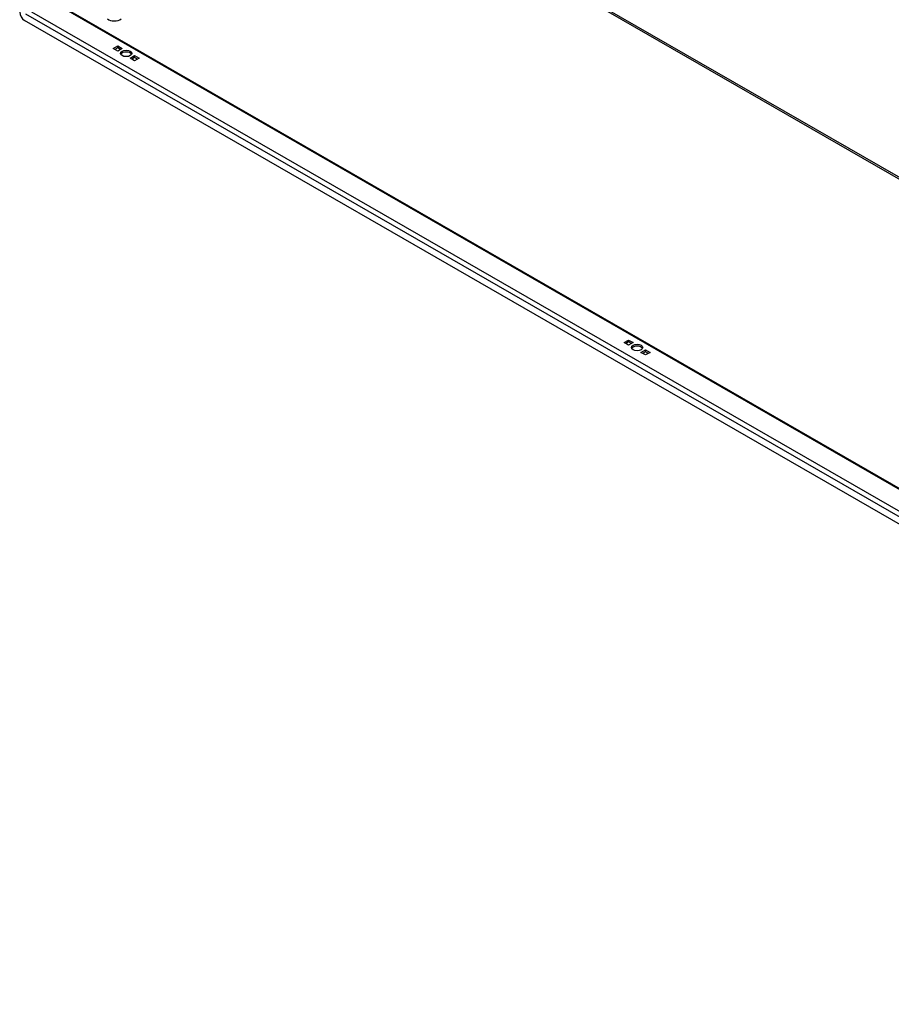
# Model space of a CAD drawing. Header units: inches. Extents: x 26 to 729, y 80 to 336.
# Tile 89 of 153: x 619 to 644, y 272 to 301. Entities that reach past the tile are written whole.
import ezdxf

# ---------------------------------------------------------------- set-up
doc = ezdxf.new("R2010")
doc.units = ezdxf.units.IN
doc.header["$MEASUREMENT"] = 0
doc.layers.add('Visible Edges(ANSI)', color=7, linetype='Continuous', lineweight=25)
doc.layers.add('Visible Tangent Edges(ANSI)', color=7, linetype='Continuous', lineweight=25)

msp = doc.modelspace()

# ---------------------------------------------------------------- linework, layer by layer
at = {"layer": 'Visible Edges(ANSI)'}
for p, q in [((619.578, 301.448), (668.636, 273.198)), ((668.706, 272.113), (618.796, 300.854)), ((621.387, 300.032), (621.519, 300.109)), ((621.519, 299.956), (621.387, 300.032)), ((621.519, 300.053), (621.435, 300.005)), ((621.519, 300.109), (621.651, 300.032)), ((621.519, 300.053), (621.519, 300.109)), ((621.603, 300.005), (621.519, 300.053)), ((621.651, 300.032), (621.519, 299.956)), ((621.882, 299.747), (622.014, 299.824)), ((622.014, 299.671), (621.882, 299.747)), ((622.014, 299.768), (621.93, 299.72)), ((622.014, 299.824), (622.146, 299.747)), ((622.014, 299.768), (622.014, 299.824)), ((622.098, 299.72), (622.014, 299.768)), ((622.146, 299.747), (622.014, 299.671)), ((636.307, 291.44), (636.439, 291.516)), ((636.439, 291.364), (636.307, 291.44)), ((636.439, 291.461), (636.356, 291.412)), ((636.439, 291.516), (636.572, 291.44)), ((636.439, 291.461), (636.439, 291.516)), ((636.523, 291.412), (636.439, 291.461)), ((636.572, 291.44), (636.439, 291.364)), ((636.802, 291.155), (636.934, 291.231)), ((636.934, 291.079), (636.802, 291.155)), ((636.934, 291.176), (636.85, 291.127)), ((636.934, 291.231), (637.067, 291.155)), ((636.934, 291.176), (636.934, 291.231)), ((637.018, 291.127), (636.934, 291.176)), ((637.067, 291.155), (636.934, 291.079))]:
    msp.add_line(p, q, dxfattribs=at)
for centre, major_axis, ratio, start_param, end_param in [((618.796, 301.015), (-0.098, 0.171), 0.578093, 0.787332, 2.358128), ((621.418, 300.972), (0.238, 0), 0.575862, 3.729223, 5.695555), ((621.766, 299.834), (0.165, 0), 0.575862, 0.296885, 2.844708), ((636.687, 291.242), (0.165, 0), 0.575862, 0.296885, 2.844708)]:
    msp.add_ellipse(centre, major_axis=major_axis, ratio=ratio, start_param=start_param, end_param=end_param, dxfattribs=at)
for centre in [(621.766, 299.89), (636.687, 291.298)]:
    msp.add_ellipse(centre, major_axis=(0.165, 0), ratio=0.575862, dxfattribs=at)
at = {"layer": 'Visible Tangent Edges(ANSI)'}
for p, q in [((627.428, 305.959), (668.636, 282.229)), ((627.45, 305.997), (668.636, 282.28)), ((668.636, 273.164), (619.556, 301.428)), ((668.665, 272.346), (618.838, 301.039)), ((619, 301.107), (668.636, 272.524))]:
    msp.add_line(p, q, dxfattribs=at)

doc.saveas('drawing.dxf')
